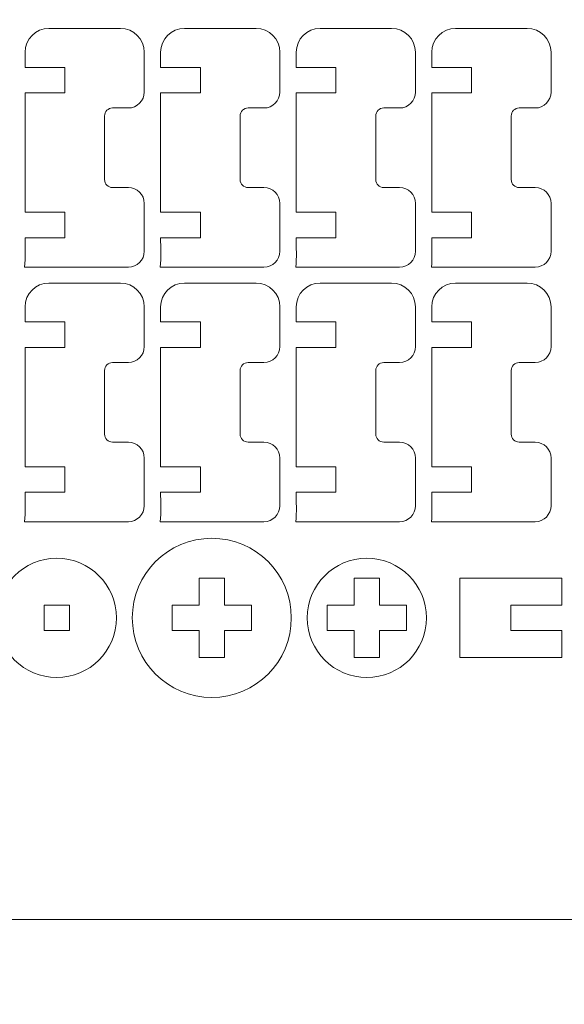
# Model space of a CAD drawing. Header units: millimetres. Extents: x -762 to 758, y -361 to 1446.
# Tile 79 of 150: x -520 to -456, y 626 to 742. Entities that reach past the tile are written whole.
import ezdxf

# ---------------------------------------------------------------- set-up
doc = ezdxf.new("R2010")
doc.units = ezdxf.units.MM
doc.header["$MEASUREMENT"] = 0
doc.layers.add('Layer 1', color=7, linetype='Continuous')

msp = doc.modelspace()

# ---------------------------------------------------------------- linework, layer by layer
at = {"layer": 'Layer 1', "color": 250, "lineweight": 9}
for points, knots in [([(-761.5629, 1446.3852), (-761.5629, 1446.3852), (758.4371, 1446.3852), (758.4371, 1446.3852), (758.4371, 1446.3852), (758.4371, 1446.3852), (758.4371, 36.3852), (758.4371, 36.3852), (758.4371, 36.3852), (758.4371, 36.3852), (-761.5629, 36.3852), (-761.5629, 36.3852), (-761.5629, 36.3852), (-761.5629, 36.3852), (-761.5629, 1446.3852), (-761.5629, 1446.3852)], [0, 0, 0, 0, 0.2, 0.2, 0.2, 0.2, 0.4, 0.4, 0.4, 0.4, 0.6, 0.6, 0.6, 0.6, 1, 1, 1, 1]), ([(-519.8449, 716.7278), (-519.8449, 715.5751), (-519.7767, 714.4088), (-519.8916, 713.26), (-519.8916, 713.26), (-519.8916, 713.26), (-507.6574, 713.26), (-507.6574, 713.26), (-507.6574, 713.26), (-506.6248, 713.26), (-505.7824, 714.1025), (-505.7824, 715.135), (-505.7824, 715.135), (-505.7824, 715.135), (-505.7824, 720.76), (-505.7824, 720.76), (-505.7824, 720.76), (-505.7824, 721.7928), (-506.6246, 722.6351), (-507.6574, 722.6351), (-507.6574, 722.6351), (-507.6574, 722.6351), (-509.5323, 722.6351), (-509.5323, 722.6351), (-509.5323, 722.6351), (-510.0487, 722.6351), (-510.4698, 723.0562), (-510.4698, 723.5726), (-510.4698, 723.5726), (-510.4698, 723.5726), (-510.4698, 731.0726), (-510.4698, 731.0726), (-510.4698, 731.0726), (-510.4698, 731.5889), (-510.0487, 732.0101), (-509.5323, 732.0101), (-509.5323, 732.0101), (-509.5323, 732.0101), (-507.6574, 732.0101), (-507.6574, 732.0101), (-507.6574, 732.0101), (-506.6247, 732.0101), (-505.7824, 732.8524), (-505.7824, 733.8851), (-505.7824, 733.8851), (-505.7824, 733.8851), (-505.7824, 738.5726), (-505.7824, 738.5726), (-505.7824, 738.5726), (-505.7824, 740.1216), (-507.0458, 741.3851), (-508.5949, 741.3851), (-508.5949, 741.3851), (-508.5949, 741.3851), (-517.0324, 741.3851), (-517.0324, 741.3851), (-517.0324, 741.3851), (-518.5812, 741.3851), (-519.8449, 740.1214), (-519.8449, 738.5726), (-519.8449, 738.5726), (-519.8449, 738.5726), (-519.8449, 736.7913), (-519.8449, 736.7913), (-519.8449, 736.7913), (-519.8449, 736.7913), (-515.1573, 736.7913), (-515.1573, 736.7913), (-515.1573, 736.7913), (-515.1573, 736.7913), (-515.1573, 733.7913), (-515.1573, 733.7913), (-515.1573, 733.7913), (-515.1573, 733.7913), (-519.8449, 733.7913), (-519.8449, 733.7913), (-519.8449, 733.7913), (-519.8449, 733.7913), (-519.8449, 719.7278), (-519.8449, 719.7278), (-519.8449, 719.7278), (-519.8449, 719.7278), (-515.1573, 719.7278), (-515.1573, 719.7278), (-515.1573, 719.7278), (-515.1573, 719.7278), (-515.1573, 716.7278), (-515.1573, 716.7278), (-515.1573, 716.7278), (-515.1573, 716.7278), (-519.8449, 716.7278), (-519.8449, 716.7278)], [0, 0, 0, 0, 0.04166667, 0.04166667, 0.04166667, 0.04166667, 0.08333333, 0.08333333, 0.08333333, 0.08333333, 0.125, 0.125, 0.125, 0.125, 0.16666667, 0.16666667, 0.16666667, 0.16666667, 0.20833333, 0.20833333, 0.20833333, 0.20833333, 0.25, 0.25, 0.25, 0.25, 0.29166667, 0.29166667, 0.29166667, 0.29166667, 0.33333333, 0.33333333, 0.33333333, 0.33333333, 0.375, 0.375, 0.375, 0.375, 0.41666667, 0.41666667, 0.41666667, 0.41666667, 0.45833333, 0.45833333, 0.45833333, 0.45833333, 0.5, 0.5, 0.5, 0.5, 0.54166667, 0.54166667, 0.54166667, 0.54166667, 0.58333333, 0.58333333, 0.58333333, 0.58333333, 0.625, 0.625, 0.625, 0.625, 0.66666667, 0.66666667, 0.66666667, 0.66666667, 0.70833333, 0.70833333, 0.70833333, 0.70833333, 0.75, 0.75, 0.75, 0.75, 0.79166667, 0.79166667, 0.79166667, 0.79166667, 0.83333333, 0.83333333, 0.83333333, 0.83333333, 0.875, 0.875, 0.875, 0.875, 0.91666667, 0.91666667, 0.91666667, 0.91666667, 1, 1, 1, 1]), ([(-503.8605, 716.7278), (-503.8605, 715.5751), (-503.7923, 714.4088), (-503.9072, 713.26), (-503.9072, 713.26), (-503.9072, 713.26), (-491.673, 713.26), (-491.673, 713.26), (-491.673, 713.26), (-490.6404, 713.26), (-489.798, 714.1025), (-489.798, 715.135), (-489.798, 715.135), (-489.798, 715.135), (-489.798, 720.76), (-489.798, 720.76), (-489.798, 720.76), (-489.798, 721.7928), (-490.6402, 722.6351), (-491.673, 722.6351), (-491.673, 722.6351), (-491.673, 722.6351), (-493.5479, 722.6351), (-493.5479, 722.6351), (-493.5479, 722.6351), (-494.0643, 722.6351), (-494.4854, 723.0562), (-494.4854, 723.5726), (-494.4854, 723.5726), (-494.4854, 723.5726), (-494.4854, 731.0726), (-494.4854, 731.0726), (-494.4854, 731.0726), (-494.4854, 731.5889), (-494.0643, 732.0101), (-493.5479, 732.0101), (-493.5479, 732.0101), (-493.5479, 732.0101), (-491.673, 732.0101), (-491.673, 732.0101), (-491.673, 732.0101), (-490.6403, 732.0101), (-489.798, 732.8524), (-489.798, 733.8851), (-489.798, 733.8851), (-489.798, 733.8851), (-489.798, 738.5726), (-489.798, 738.5726), (-489.798, 738.5726), (-489.798, 740.1216), (-491.0615, 741.3851), (-492.6105, 741.3851), (-492.6105, 741.3851), (-492.6105, 741.3851), (-501.048, 741.3851), (-501.048, 741.3851), (-501.048, 741.3851), (-502.5968, 741.3851), (-503.8605, 740.1214), (-503.8605, 738.5726), (-503.8605, 738.5726), (-503.8605, 738.5726), (-503.8605, 736.7913), (-503.8605, 736.7913), (-503.8605, 736.7913), (-503.8605, 736.7913), (-499.1729, 736.7913), (-499.1729, 736.7913), (-499.1729, 736.7913), (-499.1729, 736.7913), (-499.1729, 733.7913), (-499.1729, 733.7913), (-499.1729, 733.7913), (-499.1729, 733.7913), (-503.8605, 733.7913), (-503.8605, 733.7913), (-503.8605, 733.7913), (-503.8605, 733.7913), (-503.8605, 719.7278), (-503.8605, 719.7278), (-503.8605, 719.7278), (-503.8605, 719.7278), (-499.1729, 719.7278), (-499.1729, 719.7278), (-499.1729, 719.7278), (-499.1729, 719.7278), (-499.1729, 716.7278), (-499.1729, 716.7278), (-499.1729, 716.7278), (-499.1729, 716.7278), (-503.8605, 716.7278), (-503.8605, 716.7278)], [0, 0, 0, 0, 0.04166667, 0.04166667, 0.04166667, 0.04166667, 0.08333333, 0.08333333, 0.08333333, 0.08333333, 0.125, 0.125, 0.125, 0.125, 0.16666667, 0.16666667, 0.16666667, 0.16666667, 0.20833333, 0.20833333, 0.20833333, 0.20833333, 0.25, 0.25, 0.25, 0.25, 0.29166667, 0.29166667, 0.29166667, 0.29166667, 0.33333333, 0.33333333, 0.33333333, 0.33333333, 0.375, 0.375, 0.375, 0.375, 0.41666667, 0.41666667, 0.41666667, 0.41666667, 0.45833333, 0.45833333, 0.45833333, 0.45833333, 0.5, 0.5, 0.5, 0.5, 0.54166667, 0.54166667, 0.54166667, 0.54166667, 0.58333333, 0.58333333, 0.58333333, 0.58333333, 0.625, 0.625, 0.625, 0.625, 0.66666667, 0.66666667, 0.66666667, 0.66666667, 0.70833333, 0.70833333, 0.70833333, 0.70833333, 0.75, 0.75, 0.75, 0.75, 0.79166667, 0.79166667, 0.79166667, 0.79166667, 0.83333333, 0.83333333, 0.83333333, 0.83333333, 0.875, 0.875, 0.875, 0.875, 0.91666667, 0.91666667, 0.91666667, 0.91666667, 1, 1, 1, 1]), ([(-487.8761, 716.7278), (-487.8761, 715.5751), (-487.808, 714.4088), (-487.9228, 713.26), (-487.9228, 713.26), (-487.9228, 713.26), (-475.6886, 713.26), (-475.6886, 713.26), (-475.6886, 713.26), (-474.656, 713.26), (-473.8136, 714.1025), (-473.8136, 715.135), (-473.8136, 715.135), (-473.8136, 715.135), (-473.8136, 720.76), (-473.8136, 720.76), (-473.8136, 720.76), (-473.8136, 721.7928), (-474.6559, 722.6351), (-475.6886, 722.6351), (-475.6886, 722.6351), (-475.6886, 722.6351), (-477.5635, 722.6351), (-477.5635, 722.6351), (-477.5635, 722.6351), (-478.0799, 722.6351), (-478.501, 723.0562), (-478.501, 723.5726), (-478.501, 723.5726), (-478.501, 723.5726), (-478.501, 731.0726), (-478.501, 731.0726), (-478.501, 731.0726), (-478.501, 731.5889), (-478.0799, 732.0101), (-477.5635, 732.0101), (-477.5635, 732.0101), (-477.5635, 732.0101), (-475.6886, 732.0101), (-475.6886, 732.0101), (-475.6886, 732.0101), (-474.656, 732.0101), (-473.8136, 732.8524), (-473.8136, 733.8851), (-473.8136, 733.8851), (-473.8136, 733.8851), (-473.8136, 738.5726), (-473.8136, 738.5726), (-473.8136, 738.5726), (-473.8136, 740.1216), (-475.0771, 741.3851), (-476.6261, 741.3851), (-476.6261, 741.3851), (-476.6261, 741.3851), (-485.0636, 741.3851), (-485.0636, 741.3851), (-485.0636, 741.3851), (-486.6125, 741.3851), (-487.8761, 740.1214), (-487.8761, 738.5726), (-487.8761, 738.5726), (-487.8761, 738.5726), (-487.8761, 736.7913), (-487.8761, 736.7913), (-487.8761, 736.7913), (-487.8761, 736.7913), (-483.1885, 736.7913), (-483.1885, 736.7913), (-483.1885, 736.7913), (-483.1885, 736.7913), (-483.1885, 733.7913), (-483.1885, 733.7913), (-483.1885, 733.7913), (-483.1885, 733.7913), (-487.8761, 733.7913), (-487.8761, 733.7913), (-487.8761, 733.7913), (-487.8761, 733.7913), (-487.8761, 719.7278), (-487.8761, 719.7278), (-487.8761, 719.7278), (-487.8761, 719.7278), (-483.1885, 719.7278), (-483.1885, 719.7278), (-483.1885, 719.7278), (-483.1885, 719.7278), (-483.1885, 716.7278), (-483.1885, 716.7278), (-483.1885, 716.7278), (-483.1885, 716.7278), (-487.8761, 716.7278), (-487.8761, 716.7278)], [0, 0, 0, 0, 0.04166667, 0.04166667, 0.04166667, 0.04166667, 0.08333333, 0.08333333, 0.08333333, 0.08333333, 0.125, 0.125, 0.125, 0.125, 0.16666667, 0.16666667, 0.16666667, 0.16666667, 0.20833333, 0.20833333, 0.20833333, 0.20833333, 0.25, 0.25, 0.25, 0.25, 0.29166667, 0.29166667, 0.29166667, 0.29166667, 0.33333333, 0.33333333, 0.33333333, 0.33333333, 0.375, 0.375, 0.375, 0.375, 0.41666667, 0.41666667, 0.41666667, 0.41666667, 0.45833333, 0.45833333, 0.45833333, 0.45833333, 0.5, 0.5, 0.5, 0.5, 0.54166667, 0.54166667, 0.54166667, 0.54166667, 0.58333333, 0.58333333, 0.58333333, 0.58333333, 0.625, 0.625, 0.625, 0.625, 0.66666667, 0.66666667, 0.66666667, 0.66666667, 0.70833333, 0.70833333, 0.70833333, 0.70833333, 0.75, 0.75, 0.75, 0.75, 0.79166667, 0.79166667, 0.79166667, 0.79166667, 0.83333333, 0.83333333, 0.83333333, 0.83333333, 0.875, 0.875, 0.875, 0.875, 0.91666667, 0.91666667, 0.91666667, 0.91666667, 1, 1, 1, 1]), ([(-471.8917, 716.7278), (-471.8917, 715.5751), (-471.8236, 714.4088), (-471.9384, 713.26), (-471.9384, 713.26), (-471.9384, 713.26), (-459.7042, 713.26), (-459.7042, 713.26), (-459.7042, 713.26), (-458.6717, 713.26), (-457.8292, 714.1025), (-457.8292, 715.135), (-457.8292, 715.135), (-457.8292, 715.135), (-457.8292, 720.76), (-457.8292, 720.76), (-457.8292, 720.76), (-457.8292, 721.7928), (-458.6715, 722.6351), (-459.7042, 722.6351), (-459.7042, 722.6351), (-459.7042, 722.6351), (-461.5791, 722.6351), (-461.5791, 722.6351), (-461.5791, 722.6351), (-462.0955, 722.6351), (-462.5166, 723.0562), (-462.5166, 723.5726), (-462.5166, 723.5726), (-462.5166, 723.5726), (-462.5166, 731.0726), (-462.5166, 731.0726), (-462.5166, 731.0726), (-462.5166, 731.5889), (-462.0955, 732.0101), (-461.5791, 732.0101), (-461.5791, 732.0101), (-461.5791, 732.0101), (-459.7042, 732.0101), (-459.7042, 732.0101), (-459.7042, 732.0101), (-458.6716, 732.0101), (-457.8292, 732.8524), (-457.8292, 733.8851), (-457.8292, 733.8851), (-457.8292, 733.8851), (-457.8292, 738.5726), (-457.8292, 738.5726), (-457.8292, 738.5726), (-457.8292, 740.1216), (-459.0927, 741.3851), (-460.6417, 741.3851), (-460.6417, 741.3851), (-460.6417, 741.3851), (-469.0792, 741.3851), (-469.0792, 741.3851), (-469.0792, 741.3851), (-470.6281, 741.3851), (-471.8917, 740.1214), (-471.8917, 738.5726), (-471.8917, 738.5726), (-471.8917, 738.5726), (-471.8917, 736.7913), (-471.8917, 736.7913), (-471.8917, 736.7913), (-471.8917, 736.7913), (-467.2041, 736.7913), (-467.2041, 736.7913), (-467.2041, 736.7913), (-467.2041, 736.7913), (-467.2041, 733.7913), (-467.2041, 733.7913), (-467.2041, 733.7913), (-467.2041, 733.7913), (-471.8917, 733.7913), (-471.8917, 733.7913), (-471.8917, 733.7913), (-471.8917, 733.7913), (-471.8917, 719.7278), (-471.8917, 719.7278), (-471.8917, 719.7278), (-471.8917, 719.7278), (-467.2041, 719.7278), (-467.2041, 719.7278), (-467.2041, 719.7278), (-467.2041, 719.7278), (-467.2041, 716.7278), (-467.2041, 716.7278), (-467.2041, 716.7278), (-467.2041, 716.7278), (-471.8917, 716.7278), (-471.8917, 716.7278)], [0, 0, 0, 0, 0.04166667, 0.04166667, 0.04166667, 0.04166667, 0.08333333, 0.08333333, 0.08333333, 0.08333333, 0.125, 0.125, 0.125, 0.125, 0.16666667, 0.16666667, 0.16666667, 0.16666667, 0.20833333, 0.20833333, 0.20833333, 0.20833333, 0.25, 0.25, 0.25, 0.25, 0.29166667, 0.29166667, 0.29166667, 0.29166667, 0.33333333, 0.33333333, 0.33333333, 0.33333333, 0.375, 0.375, 0.375, 0.375, 0.41666667, 0.41666667, 0.41666667, 0.41666667, 0.45833333, 0.45833333, 0.45833333, 0.45833333, 0.5, 0.5, 0.5, 0.5, 0.54166667, 0.54166667, 0.54166667, 0.54166667, 0.58333333, 0.58333333, 0.58333333, 0.58333333, 0.625, 0.625, 0.625, 0.625, 0.66666667, 0.66666667, 0.66666667, 0.66666667, 0.70833333, 0.70833333, 0.70833333, 0.70833333, 0.75, 0.75, 0.75, 0.75, 0.79166667, 0.79166667, 0.79166667, 0.79166667, 0.83333333, 0.83333333, 0.83333333, 0.83333333, 0.875, 0.875, 0.875, 0.875, 0.91666667, 0.91666667, 0.91666667, 0.91666667, 1, 1, 1, 1]), ([(-519.8449, 686.7277), (-519.8449, 685.5751), (-519.7767, 684.4087), (-519.8916, 683.26), (-519.8916, 683.26), (-519.8916, 683.26), (-507.6574, 683.26), (-507.6574, 683.26), (-507.6574, 683.26), (-506.6248, 683.26), (-505.7824, 684.1025), (-505.7824, 685.135), (-505.7824, 685.135), (-505.7824, 685.135), (-505.7824, 690.76), (-505.7824, 690.76), (-505.7824, 690.76), (-505.7824, 691.7928), (-506.6246, 692.635), (-507.6574, 692.635), (-507.6574, 692.635), (-507.6574, 692.635), (-509.5323, 692.635), (-509.5323, 692.635), (-509.5323, 692.635), (-510.0487, 692.635), (-510.4698, 693.0562), (-510.4698, 693.5725), (-510.4698, 693.5725), (-510.4698, 693.5725), (-510.4698, 701.0725), (-510.4698, 701.0725), (-510.4698, 701.0725), (-510.4698, 701.5889), (-510.0487, 702.01), (-509.5323, 702.01), (-509.5323, 702.01), (-509.5323, 702.01), (-507.6574, 702.01), (-507.6574, 702.01), (-507.6574, 702.01), (-506.6247, 702.01), (-505.7824, 702.8524), (-505.7824, 703.885), (-505.7824, 703.885), (-505.7824, 703.885), (-505.7824, 708.5725), (-505.7824, 708.5725), (-505.7824, 708.5725), (-505.7824, 710.1216), (-507.0458, 711.385), (-508.5949, 711.385), (-508.5949, 711.385), (-508.5949, 711.385), (-517.0324, 711.385), (-517.0324, 711.385), (-517.0324, 711.385), (-518.5812, 711.385), (-519.8449, 710.1214), (-519.8449, 708.5725), (-519.8449, 708.5725), (-519.8449, 708.5725), (-519.8449, 706.7913), (-519.8449, 706.7913), (-519.8449, 706.7913), (-519.8449, 706.7913), (-515.1573, 706.7913), (-515.1573, 706.7913), (-515.1573, 706.7913), (-515.1573, 706.7913), (-515.1573, 703.7913), (-515.1573, 703.7913), (-515.1573, 703.7913), (-515.1573, 703.7913), (-519.8449, 703.7913), (-519.8449, 703.7913), (-519.8449, 703.7913), (-519.8449, 703.7913), (-519.8449, 689.7277), (-519.8449, 689.7277), (-519.8449, 689.7277), (-519.8449, 689.7277), (-515.1573, 689.7277), (-515.1573, 689.7277), (-515.1573, 689.7277), (-515.1573, 689.7277), (-515.1573, 686.7277), (-515.1573, 686.7277), (-515.1573, 686.7277), (-515.1573, 686.7277), (-519.8449, 686.7277), (-519.8449, 686.7277)], [0, 0, 0, 0, 0.04166667, 0.04166667, 0.04166667, 0.04166667, 0.08333333, 0.08333333, 0.08333333, 0.08333333, 0.125, 0.125, 0.125, 0.125, 0.16666667, 0.16666667, 0.16666667, 0.16666667, 0.20833333, 0.20833333, 0.20833333, 0.20833333, 0.25, 0.25, 0.25, 0.25, 0.29166667, 0.29166667, 0.29166667, 0.29166667, 0.33333333, 0.33333333, 0.33333333, 0.33333333, 0.375, 0.375, 0.375, 0.375, 0.41666667, 0.41666667, 0.41666667, 0.41666667, 0.45833333, 0.45833333, 0.45833333, 0.45833333, 0.5, 0.5, 0.5, 0.5, 0.54166667, 0.54166667, 0.54166667, 0.54166667, 0.58333333, 0.58333333, 0.58333333, 0.58333333, 0.625, 0.625, 0.625, 0.625, 0.66666667, 0.66666667, 0.66666667, 0.66666667, 0.70833333, 0.70833333, 0.70833333, 0.70833333, 0.75, 0.75, 0.75, 0.75, 0.79166667, 0.79166667, 0.79166667, 0.79166667, 0.83333333, 0.83333333, 0.83333333, 0.83333333, 0.875, 0.875, 0.875, 0.875, 0.91666667, 0.91666667, 0.91666667, 0.91666667, 1, 1, 1, 1]), ([(-503.8605, 686.7277), (-503.8605, 685.5751), (-503.7923, 684.4087), (-503.9072, 683.26), (-503.9072, 683.26), (-503.9072, 683.26), (-491.673, 683.26), (-491.673, 683.26), (-491.673, 683.26), (-490.6404, 683.26), (-489.798, 684.1025), (-489.798, 685.135), (-489.798, 685.135), (-489.798, 685.135), (-489.798, 690.76), (-489.798, 690.76), (-489.798, 690.76), (-489.798, 691.7928), (-490.6402, 692.635), (-491.673, 692.635), (-491.673, 692.635), (-491.673, 692.635), (-493.5479, 692.635), (-493.5479, 692.635), (-493.5479, 692.635), (-494.0643, 692.635), (-494.4854, 693.0562), (-494.4854, 693.5725), (-494.4854, 693.5725), (-494.4854, 693.5725), (-494.4854, 701.0725), (-494.4854, 701.0725), (-494.4854, 701.0725), (-494.4854, 701.5889), (-494.0643, 702.01), (-493.5479, 702.01), (-493.5479, 702.01), (-493.5479, 702.01), (-491.673, 702.01), (-491.673, 702.01), (-491.673, 702.01), (-490.6403, 702.01), (-489.798, 702.8524), (-489.798, 703.885), (-489.798, 703.885), (-489.798, 703.885), (-489.798, 708.5725), (-489.798, 708.5725), (-489.798, 708.5725), (-489.798, 710.1216), (-491.0615, 711.385), (-492.6105, 711.385), (-492.6105, 711.385), (-492.6105, 711.385), (-501.048, 711.385), (-501.048, 711.385), (-501.048, 711.385), (-502.5968, 711.385), (-503.8605, 710.1214), (-503.8605, 708.5725), (-503.8605, 708.5725), (-503.8605, 708.5725), (-503.8605, 706.7913), (-503.8605, 706.7913), (-503.8605, 706.7913), (-503.8605, 706.7913), (-499.1729, 706.7913), (-499.1729, 706.7913), (-499.1729, 706.7913), (-499.1729, 706.7913), (-499.1729, 703.7913), (-499.1729, 703.7913), (-499.1729, 703.7913), (-499.1729, 703.7913), (-503.8605, 703.7913), (-503.8605, 703.7913), (-503.8605, 703.7913), (-503.8605, 703.7913), (-503.8605, 689.7277), (-503.8605, 689.7277), (-503.8605, 689.7277), (-503.8605, 689.7277), (-499.1729, 689.7277), (-499.1729, 689.7277), (-499.1729, 689.7277), (-499.1729, 689.7277), (-499.1729, 686.7277), (-499.1729, 686.7277), (-499.1729, 686.7277), (-499.1729, 686.7277), (-503.8605, 686.7277), (-503.8605, 686.7277)], [0, 0, 0, 0, 0.04166667, 0.04166667, 0.04166667, 0.04166667, 0.08333333, 0.08333333, 0.08333333, 0.08333333, 0.125, 0.125, 0.125, 0.125, 0.16666667, 0.16666667, 0.16666667, 0.16666667, 0.20833333, 0.20833333, 0.20833333, 0.20833333, 0.25, 0.25, 0.25, 0.25, 0.29166667, 0.29166667, 0.29166667, 0.29166667, 0.33333333, 0.33333333, 0.33333333, 0.33333333, 0.375, 0.375, 0.375, 0.375, 0.41666667, 0.41666667, 0.41666667, 0.41666667, 0.45833333, 0.45833333, 0.45833333, 0.45833333, 0.5, 0.5, 0.5, 0.5, 0.54166667, 0.54166667, 0.54166667, 0.54166667, 0.58333333, 0.58333333, 0.58333333, 0.58333333, 0.625, 0.625, 0.625, 0.625, 0.66666667, 0.66666667, 0.66666667, 0.66666667, 0.70833333, 0.70833333, 0.70833333, 0.70833333, 0.75, 0.75, 0.75, 0.75, 0.79166667, 0.79166667, 0.79166667, 0.79166667, 0.83333333, 0.83333333, 0.83333333, 0.83333333, 0.875, 0.875, 0.875, 0.875, 0.91666667, 0.91666667, 0.91666667, 0.91666667, 1, 1, 1, 1]), ([(-487.8761, 686.7277), (-487.8761, 685.5751), (-487.808, 684.4087), (-487.9228, 683.26), (-487.9228, 683.26), (-487.9228, 683.26), (-475.6886, 683.26), (-475.6886, 683.26), (-475.6886, 683.26), (-474.656, 683.26), (-473.8136, 684.1025), (-473.8136, 685.135), (-473.8136, 685.135), (-473.8136, 685.135), (-473.8136, 690.76), (-473.8136, 690.76), (-473.8136, 690.76), (-473.8136, 691.7928), (-474.6559, 692.635), (-475.6886, 692.635), (-475.6886, 692.635), (-475.6886, 692.635), (-477.5635, 692.635), (-477.5635, 692.635), (-477.5635, 692.635), (-478.0799, 692.635), (-478.501, 693.0562), (-478.501, 693.5725), (-478.501, 693.5725), (-478.501, 693.5725), (-478.501, 701.0725), (-478.501, 701.0725), (-478.501, 701.0725), (-478.501, 701.5889), (-478.0799, 702.01), (-477.5635, 702.01), (-477.5635, 702.01), (-477.5635, 702.01), (-475.6886, 702.01), (-475.6886, 702.01), (-475.6886, 702.01), (-474.656, 702.01), (-473.8136, 702.8524), (-473.8136, 703.885), (-473.8136, 703.885), (-473.8136, 703.885), (-473.8136, 708.5725), (-473.8136, 708.5725), (-473.8136, 708.5725), (-473.8136, 710.1216), (-475.0771, 711.385), (-476.6261, 711.385), (-476.6261, 711.385), (-476.6261, 711.385), (-485.0636, 711.385), (-485.0636, 711.385), (-485.0636, 711.385), (-486.6125, 711.385), (-487.8761, 710.1214), (-487.8761, 708.5725), (-487.8761, 708.5725), (-487.8761, 708.5725), (-487.8761, 706.7913), (-487.8761, 706.7913), (-487.8761, 706.7913), (-487.8761, 706.7913), (-483.1885, 706.7913), (-483.1885, 706.7913), (-483.1885, 706.7913), (-483.1885, 706.7913), (-483.1885, 703.7913), (-483.1885, 703.7913), (-483.1885, 703.7913), (-483.1885, 703.7913), (-487.8761, 703.7913), (-487.8761, 703.7913), (-487.8761, 703.7913), (-487.8761, 703.7913), (-487.8761, 689.7277), (-487.8761, 689.7277), (-487.8761, 689.7277), (-487.8761, 689.7277), (-483.1885, 689.7277), (-483.1885, 689.7277), (-483.1885, 689.7277), (-483.1885, 689.7277), (-483.1885, 686.7277), (-483.1885, 686.7277), (-483.1885, 686.7277), (-483.1885, 686.7277), (-487.8761, 686.7277), (-487.8761, 686.7277)], [0, 0, 0, 0, 0.04166667, 0.04166667, 0.04166667, 0.04166667, 0.08333333, 0.08333333, 0.08333333, 0.08333333, 0.125, 0.125, 0.125, 0.125, 0.16666667, 0.16666667, 0.16666667, 0.16666667, 0.20833333, 0.20833333, 0.20833333, 0.20833333, 0.25, 0.25, 0.25, 0.25, 0.29166667, 0.29166667, 0.29166667, 0.29166667, 0.33333333, 0.33333333, 0.33333333, 0.33333333, 0.375, 0.375, 0.375, 0.375, 0.41666667, 0.41666667, 0.41666667, 0.41666667, 0.45833333, 0.45833333, 0.45833333, 0.45833333, 0.5, 0.5, 0.5, 0.5, 0.54166667, 0.54166667, 0.54166667, 0.54166667, 0.58333333, 0.58333333, 0.58333333, 0.58333333, 0.625, 0.625, 0.625, 0.625, 0.66666667, 0.66666667, 0.66666667, 0.66666667, 0.70833333, 0.70833333, 0.70833333, 0.70833333, 0.75, 0.75, 0.75, 0.75, 0.79166667, 0.79166667, 0.79166667, 0.79166667, 0.83333333, 0.83333333, 0.83333333, 0.83333333, 0.875, 0.875, 0.875, 0.875, 0.91666667, 0.91666667, 0.91666667, 0.91666667, 1, 1, 1, 1]), ([(-471.8917, 686.7277), (-471.8917, 685.5751), (-471.8236, 684.4087), (-471.9384, 683.26), (-471.9384, 683.26), (-471.9384, 683.26), (-459.7042, 683.26), (-459.7042, 683.26), (-459.7042, 683.26), (-458.6717, 683.26), (-457.8292, 684.1025), (-457.8292, 685.135), (-457.8292, 685.135), (-457.8292, 685.135), (-457.8292, 690.76), (-457.8292, 690.76), (-457.8292, 690.76), (-457.8292, 691.7928), (-458.6715, 692.635), (-459.7042, 692.635), (-459.7042, 692.635), (-459.7042, 692.635), (-461.5791, 692.635), (-461.5791, 692.635), (-461.5791, 692.635), (-462.0955, 692.635), (-462.5166, 693.0562), (-462.5166, 693.5725), (-462.5166, 693.5725), (-462.5166, 693.5725), (-462.5166, 701.0725), (-462.5166, 701.0725), (-462.5166, 701.0725), (-462.5166, 701.5889), (-462.0955, 702.01), (-461.5791, 702.01), (-461.5791, 702.01), (-461.5791, 702.01), (-459.7042, 702.01), (-459.7042, 702.01), (-459.7042, 702.01), (-458.6716, 702.01), (-457.8292, 702.8524), (-457.8292, 703.885), (-457.8292, 703.885), (-457.8292, 703.885), (-457.8292, 708.5725), (-457.8292, 708.5725), (-457.8292, 708.5725), (-457.8292, 710.1216), (-459.0927, 711.385), (-460.6417, 711.385), (-460.6417, 711.385), (-460.6417, 711.385), (-469.0792, 711.385), (-469.0792, 711.385), (-469.0792, 711.385), (-470.6281, 711.385), (-471.8917, 710.1214), (-471.8917, 708.5725), (-471.8917, 708.5725), (-471.8917, 708.5725), (-471.8917, 706.7913), (-471.8917, 706.7913), (-471.8917, 706.7913), (-471.8917, 706.7913), (-467.2041, 706.7913), (-467.2041, 706.7913), (-467.2041, 706.7913), (-467.2041, 706.7913), (-467.2041, 703.7913), (-467.2041, 703.7913), (-467.2041, 703.7913), (-467.2041, 703.7913), (-471.8917, 703.7913), (-471.8917, 703.7913), (-471.8917, 703.7913), (-471.8917, 703.7913), (-471.8917, 689.7277), (-471.8917, 689.7277), (-471.8917, 689.7277), (-471.8917, 689.7277), (-467.2041, 689.7277), (-467.2041, 689.7277), (-467.2041, 689.7277), (-467.2041, 689.7277), (-467.2041, 686.7277), (-467.2041, 686.7277), (-467.2041, 686.7277), (-467.2041, 686.7277), (-471.8917, 686.7277), (-471.8917, 686.7277)], [0, 0, 0, 0, 0.04166667, 0.04166667, 0.04166667, 0.04166667, 0.08333333, 0.08333333, 0.08333333, 0.08333333, 0.125, 0.125, 0.125, 0.125, 0.16666667, 0.16666667, 0.16666667, 0.16666667, 0.20833333, 0.20833333, 0.20833333, 0.20833333, 0.25, 0.25, 0.25, 0.25, 0.29166667, 0.29166667, 0.29166667, 0.29166667, 0.33333333, 0.33333333, 0.33333333, 0.33333333, 0.375, 0.375, 0.375, 0.375, 0.41666667, 0.41666667, 0.41666667, 0.41666667, 0.45833333, 0.45833333, 0.45833333, 0.45833333, 0.5, 0.5, 0.5, 0.5, 0.54166667, 0.54166667, 0.54166667, 0.54166667, 0.58333333, 0.58333333, 0.58333333, 0.58333333, 0.625, 0.625, 0.625, 0.625, 0.66666667, 0.66666667, 0.66666667, 0.66666667, 0.70833333, 0.70833333, 0.70833333, 0.70833333, 0.75, 0.75, 0.75, 0.75, 0.79166667, 0.79166667, 0.79166667, 0.79166667, 0.83333333, 0.83333333, 0.83333333, 0.83333333, 0.875, 0.875, 0.875, 0.875, 0.91666667, 0.91666667, 0.91666667, 0.91666667, 1, 1, 1, 1]), ([(-497.8261, 662.5506), (-492.6485, 662.5506), (-488.4511, 666.748), (-488.4511, 671.9256), (-488.4511, 671.9256), (-488.4511, 677.1033), (-492.6485, 681.3006), (-497.8261, 681.3006), (-497.8261, 681.3006), (-503.0037, 681.3006), (-507.2011, 677.1033), (-507.2011, 671.9256), (-507.2011, 671.9256), (-507.2011, 666.748), (-503.0037, 662.5506), (-497.8261, 662.5506)], [0, 0, 0, 0, 0.2, 0.2, 0.2, 0.2, 0.4, 0.4, 0.4, 0.4, 0.6, 0.6, 0.6, 0.6, 1, 1, 1, 1]), ([(-516.1074, 678.9569), (-519.9907, 678.9569), (-523.1386, 675.809), (-523.1386, 671.9256), (-523.1386, 671.9256), (-523.1386, 668.0423), (-519.9907, 664.8944), (-516.1074, 664.8944), (-516.1074, 664.8944), (-512.224, 664.8944), (-509.0761, 668.0423), (-509.0761, 671.9256), (-509.0761, 671.9256), (-509.0761, 675.809), (-512.224, 678.9569), (-516.1074, 678.9569)], [0, 0, 0, 0, 0.2, 0.2, 0.2, 0.2, 0.4, 0.4, 0.4, 0.4, 0.6, 0.6, 0.6, 0.6, 1, 1, 1, 1]), ([(-479.5448, 678.9569), (-483.4281, 678.9569), (-486.5761, 675.809), (-486.5761, 671.9256), (-486.5761, 671.9256), (-486.5761, 668.0423), (-483.4281, 664.8944), (-479.5448, 664.8944), (-479.5448, 664.8944), (-475.6615, 664.8944), (-472.5136, 668.0423), (-472.5136, 671.9256), (-472.5136, 671.9256), (-472.5136, 675.809), (-475.6615, 678.9569), (-479.5448, 678.9569)], [0, 0, 0, 0, 0.2, 0.2, 0.2, 0.2, 0.4, 0.4, 0.4, 0.4, 0.6, 0.6, 0.6, 0.6, 1, 1, 1, 1]), ([(-496.3261, 673.4256), (-496.3261, 673.4256), (-493.1386, 673.4256), (-493.1386, 673.4256), (-493.1386, 673.4256), (-493.1386, 673.4256), (-493.1386, 670.4256), (-493.1386, 670.4256), (-493.1386, 670.4256), (-493.1386, 670.4256), (-496.3261, 670.4256), (-496.3261, 670.4256), (-496.3261, 670.4256), (-496.3261, 670.4256), (-496.3261, 667.2381), (-496.3261, 667.2381), (-496.3261, 667.2381), (-496.3261, 667.2381), (-499.3261, 667.2381), (-499.3261, 667.2381), (-499.3261, 667.2381), (-499.3261, 667.2381), (-499.3261, 670.4256), (-499.3261, 670.4256), (-499.3261, 670.4256), (-499.3261, 670.4256), (-502.5136, 670.4256), (-502.5136, 670.4256), (-502.5136, 670.4256), (-502.5136, 670.4256), (-502.5136, 673.4256), (-502.5136, 673.4256), (-502.5136, 673.4256), (-502.5136, 673.4256), (-499.3261, 673.4256), (-499.3261, 673.4256), (-499.3261, 673.4256), (-499.3261, 673.4256), (-499.3261, 676.6131), (-499.3261, 676.6131), (-499.3261, 676.6131), (-499.3261, 676.6131), (-496.3261, 676.6131), (-496.3261, 676.6131), (-496.3261, 676.6131), (-496.3261, 676.6131), (-496.3261, 673.4256), (-496.3261, 673.4256)], [0, 0, 0, 0, 0.07692308, 0.07692308, 0.07692308, 0.07692308, 0.15384615, 0.15384615, 0.15384615, 0.15384615, 0.23076923, 0.23076923, 0.23076923, 0.23076923, 0.30769231, 0.30769231, 0.30769231, 0.30769231, 0.38461538, 0.38461538, 0.38461538, 0.38461538, 0.46153846, 0.46153846, 0.46153846, 0.46153846, 0.53846154, 0.53846154, 0.53846154, 0.53846154, 0.61538462, 0.61538462, 0.61538462, 0.61538462, 0.69230769, 0.69230769, 0.69230769, 0.69230769, 0.76923077, 0.76923077, 0.76923077, 0.76923077, 0.84615385, 0.84615385, 0.84615385, 0.84615385, 1, 1, 1, 1]), ([(-478.0448, 673.4256), (-478.0448, 673.4256), (-474.8573, 673.4256), (-474.8573, 673.4256), (-474.8573, 673.4256), (-474.8573, 673.4256), (-474.8573, 670.4256), (-474.8573, 670.4256), (-474.8573, 670.4256), (-474.8573, 670.4256), (-478.0448, 670.4256), (-478.0448, 670.4256), (-478.0448, 670.4256), (-478.0448, 670.4256), (-478.0448, 667.2381), (-478.0448, 667.2381), (-478.0448, 667.2381), (-478.0448, 667.2381), (-481.0448, 667.2381), (-481.0448, 667.2381), (-481.0448, 667.2381), (-481.0448, 667.2381), (-481.0448, 670.4256), (-481.0448, 670.4256), (-481.0448, 670.4256), (-481.0448, 670.4256), (-484.2323, 670.4256), (-484.2323, 670.4256), (-484.2323, 670.4256), (-484.2323, 670.4256), (-484.2323, 673.4256), (-484.2323, 673.4256), (-484.2323, 673.4256), (-484.2323, 673.4256), (-481.0448, 673.4256), (-481.0448, 673.4256), (-481.0448, 673.4256), (-481.0448, 673.4256), (-481.0448, 676.6131), (-481.0448, 676.6131), (-481.0448, 676.6131), (-481.0448, 676.6131), (-478.0448, 676.6131), (-478.0448, 676.6131), (-478.0448, 676.6131), (-478.0448, 676.6131), (-478.0448, 673.4256), (-478.0448, 673.4256)], [0, 0, 0, 0, 0.07692308, 0.07692308, 0.07692308, 0.07692308, 0.15384615, 0.15384615, 0.15384615, 0.15384615, 0.23076923, 0.23076923, 0.23076923, 0.23076923, 0.30769231, 0.30769231, 0.30769231, 0.30769231, 0.38461538, 0.38461538, 0.38461538, 0.38461538, 0.46153846, 0.46153846, 0.46153846, 0.46153846, 0.53846154, 0.53846154, 0.53846154, 0.53846154, 0.61538462, 0.61538462, 0.61538462, 0.61538462, 0.69230769, 0.69230769, 0.69230769, 0.69230769, 0.76923077, 0.76923077, 0.76923077, 0.76923077, 0.84615385, 0.84615385, 0.84615385, 0.84615385, 1, 1, 1, 1]), ([(-456.5761, 673.4256), (-456.5761, 673.4256), (-456.5761, 676.6131), (-456.5761, 676.6131), (-456.5761, 676.6131), (-456.5761, 676.6131), (-468.5761, 676.6131), (-468.5761, 676.6131), (-468.5761, 676.6131), (-468.5761, 676.6131), (-468.5761, 667.2381), (-468.5761, 667.2381), (-468.5761, 667.2381), (-468.5761, 667.2381), (-456.5761, 667.2381), (-456.5761, 667.2381), (-456.5761, 667.2381), (-456.5761, 667.2381), (-456.5761, 670.4256), (-456.5761, 670.4256), (-456.5761, 670.4256), (-456.5761, 670.4256), (-462.5761, 670.4256), (-462.5761, 670.4256), (-462.5761, 670.4256), (-462.5761, 670.4256), (-462.5761, 673.4256), (-462.5761, 673.4256), (-462.5761, 673.4256), (-462.5761, 673.4256), (-456.5761, 673.4256), (-456.5761, 673.4256)], [0, 0, 0, 0, 0.11111111, 0.11111111, 0.11111111, 0.11111111, 0.22222222, 0.22222222, 0.22222222, 0.22222222, 0.33333333, 0.33333333, 0.33333333, 0.33333333, 0.44444444, 0.44444444, 0.44444444, 0.44444444, 0.55555556, 0.55555556, 0.55555556, 0.55555556, 0.66666667, 0.66666667, 0.66666667, 0.66666667, 0.77777778, 0.77777778, 0.77777778, 0.77777778, 1, 1, 1, 1]), ([(-517.6074, 673.4256), (-517.6074, 673.4256), (-514.6074, 673.4256), (-514.6074, 673.4256), (-514.6074, 673.4256), (-514.6074, 673.4256), (-514.6074, 670.4256), (-514.6074, 670.4256), (-514.6074, 670.4256), (-514.6074, 670.4256), (-517.6074, 670.4256), (-517.6074, 670.4256), (-517.6074, 670.4256), (-517.6074, 670.4256), (-517.6074, 673.4256), (-517.6074, 673.4256)], [0, 0, 0, 0, 0.2, 0.2, 0.2, 0.2, 0.4, 0.4, 0.4, 0.4, 0.6, 0.6, 0.6, 0.6, 1, 1, 1, 1])]:
    msp.add_open_spline(points, degree=3, knots=knots, dxfattribs=at)
at = {"layer": 'Layer 1', "color": 240, "lineweight": 9}
msp.add_open_spline([(-741.5629, 906.3852), (-741.5629, 906.3852), (-261.5629, 906.3852), (-261.5629, 906.3852), (-261.5629, 906.3852), (-261.5629, 906.3852), (-261.5629, 636.3852), (-261.5629, 636.3852), (-261.5629, 636.3852), (-261.5629, 636.3852), (-741.5629, 636.3852), (-741.5629, 636.3852), (-741.5629, 636.3852), (-741.5629, 636.3852), (-741.5629, 906.3852), (-741.5629, 906.3852)], degree=3, knots=[0, 0, 0, 0, 0.2, 0.2, 0.2, 0.2, 0.4, 0.4, 0.4, 0.4, 0.6, 0.6, 0.6, 0.6, 1, 1, 1, 1], dxfattribs=at)

doc.saveas('drawing.dxf')
